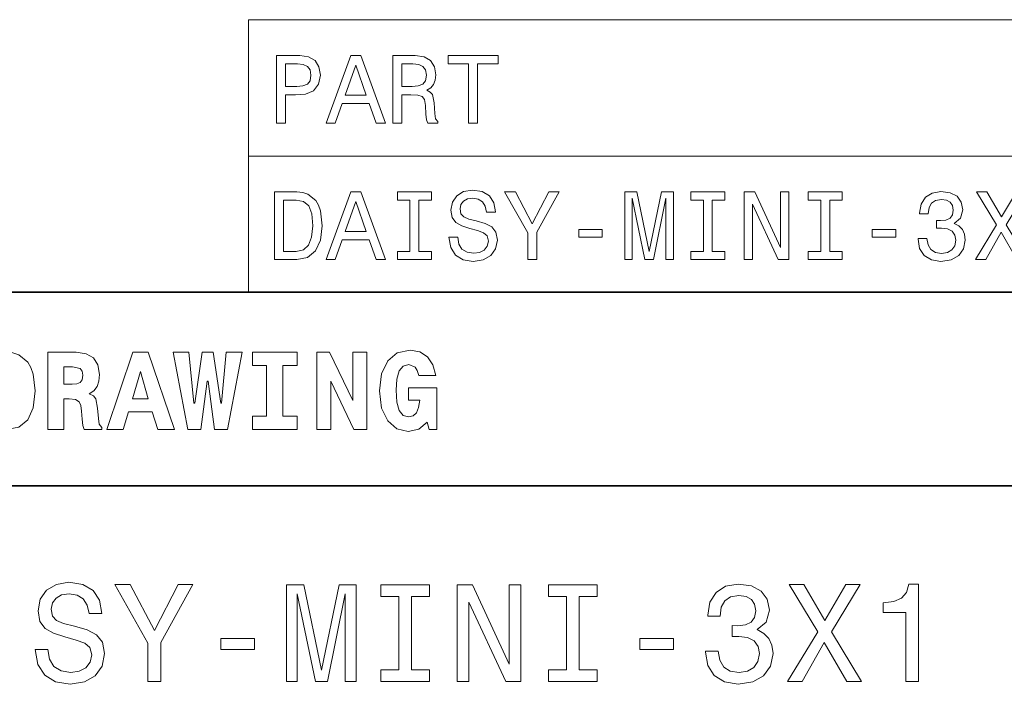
# Model space of a CAD drawing. Extents: x 0 to 420, y 0 to 297.
# Tile 14 of 30: x 263 to 314, y 50 to 84. Entities that reach past the tile are written whole.
import ezdxf

# ---------------------------------------------------------------- set-up
doc = ezdxf.new("R2010")
doc.units = 0

msp = doc.modelspace()

# ---------------------------------------------------------------- linework, layer by layer
at = {"color": 7, "lineweight": 13}
for p, q in [((274.414917, 84.093658), (410, 84.093658)), ((274.414917, 84.093658), (274.414917, 70)), ((274.414917, 77.046829), (410, 77.046829)), ((274.414917, 70), (410, 70))]:
    msp.add_line(p, q, dxfattribs=at)
at = {"color": 7, "lineweight": 35}
for p, q in [((220, 70), (410, 70)), ((220, 60), (350, 60))]:
    msp.add_line(p, q, dxfattribs=at)
at = {"color": 7, "lineweight": 13}
for points in [[(275.868805, 78.73703), (276.332794, 78.73703), (276.332794, 80.214699), (276.847198, 80.214699), (277.366638, 80.239914), (277.780182, 80.416428), (278.047485, 80.759361), (278.138245, 81.228386), (278.067657, 81.662102), (277.865936, 81.979828), (277.533081, 82.171471), (277.079193, 82.23703), (275.868805, 82.23703)], [(278.435822, 78.73703), (278.89978, 78.73703), (279.267944, 79.765846), (280.664917, 79.765846), (281.033081, 78.73703), (281.507141, 78.73703), (280.226166, 82.242073), (279.711761, 82.242073)], [(281.880341, 78.73703), (282.349365, 78.73703), (282.349365, 80.214699), (282.828461, 80.214699), (283.181488, 80.19957), (283.403381, 80.12896), (283.524414, 79.962532), (283.57486, 79.664986), (283.600067, 79.21109), (283.630341, 78.913544), (283.690857, 78.73703), (284.220398, 78.73703), (284.220398, 78.832848), (284.104401, 78.97406), (284.064056, 79.236313), (284.028748, 79.801147), (283.943024, 80.219742), (283.827026, 80.350861), (283.645477, 80.446686), (283.847198, 80.572762), (283.988403, 80.749275), (284.079193, 80.971176), (284.109436, 81.238472), (284.038849, 81.662102), (283.837097, 81.979828), (283.504242, 82.171471), (283.050354, 82.23703), (281.880341, 82.23703)], [(285.809021, 78.73703), (286.27298, 78.73703), (286.27298, 81.8134), (287.332062, 81.8134), (287.332062, 82.23703), (284.744873, 82.23703), (284.744873, 81.8134), (285.809021, 81.8134)], [(276.953094, 81.808357), (277.255707, 81.778099), (277.4776, 81.682274), (277.608734, 81.50576), (277.654114, 81.228386), (277.603668, 80.935875), (277.467499, 80.759361), (277.235535, 80.668587), (276.917786, 80.643372), (276.332794, 80.643372), (276.332794, 81.808357)], [(279.429321, 80.194519), (279.968964, 81.737747), (280.508575, 80.194519)], [(282.91925, 81.808357), (283.226868, 81.778099), (283.443726, 81.682274), (283.579895, 81.50576), (283.625305, 81.228386), (283.57486, 80.935875), (283.43869, 80.759361), (283.206696, 80.668587), (282.888977, 80.643372), (282.349365, 80.643372), (282.349365, 81.808357)], [(276.927887, 75.190201), (275.762909, 75.190201), (275.762909, 71.690201), (276.927887, 71.690201), (277.4776, 71.801155), (277.886108, 72.139046), (278.138245, 72.688759), (278.229034, 73.440201), (278.148346, 74.206772), (278.047485, 74.509369), (277.906281, 74.751442), (277.497772, 75.079247), (277.230469, 75.159943)], [(278.435822, 71.690201), (278.89978, 71.690201), (279.267944, 72.719017), (280.664917, 72.719017), (281.033081, 71.690201), (281.507141, 71.690201), (280.226166, 75.195244), (279.711761, 75.195244)], [(282.77298, 72.113831), (282.127441, 72.113831), (282.127441, 71.690201), (283.882507, 71.690201), (283.882507, 72.113831), (283.236969, 72.113831), (283.236969, 74.766571), (283.882507, 74.766571), (283.882507, 75.190201), (282.127441, 75.190201), (282.127441, 74.766571), (282.77298, 74.766571)], [(285.244171, 72.8451), (284.785248, 72.8451), (284.886108, 72.310516), (285.138245, 71.917145), (285.526581, 71.680115), (286.051086, 71.594383), (286.570526, 71.675072), (286.958862, 71.896973), (287.205994, 72.244957), (287.296753, 72.703888), (287.2211, 73.117432), (287.009308, 73.384727), (286.666351, 73.561241), (286.207428, 73.69236), (285.814056, 73.788185), (285.556854, 73.899132), (285.410583, 74.060516), (285.365204, 74.312683), (285.410583, 74.539627), (285.541718, 74.711098), (285.743439, 74.827087), (286.020813, 74.867432), (286.303253, 74.817001), (286.525146, 74.680832), (286.671387, 74.453888), (286.742004, 74.146255), (287.200928, 74.146255), (287.200928, 74.156342), (287.120239, 74.630402), (286.883209, 74.983429), (286.51001, 75.20533), (286.005707, 75.280975), (285.551819, 75.20533), (285.198792, 74.993515), (284.971832, 74.665703), (284.891144, 74.242073), (284.956696, 73.863831), (285.148346, 73.606628), (285.450928, 73.435158), (285.864471, 73.304031), (286.27298, 73.188042), (286.580627, 73.077087), (286.767212, 72.915703), (286.832794, 72.653458), (286.772278, 72.386169), (286.615936, 72.184441), (286.378906, 72.058357), (286.071259, 72.018013), (285.728333, 72.073486), (285.466064, 72.234871), (285.299652, 72.497116)], [(289.339264, 71.690201), (289.339264, 73.107346), (290.489136, 75.195244), (289.96463, 75.195244), (289.102234, 73.536026), (288.229767, 75.195244), (287.669952, 75.195244), (288.870239, 73.077087), (288.870239, 71.690201)], [(293.888245, 71.690201), (294.276581, 71.690201), (294.276581, 74.867432), (294.93222, 71.690201), (295.365936, 71.690201), (296.01651, 74.867432), (296.01651, 71.690201), (296.409882, 71.690201), (296.409882, 75.190201), (295.794617, 75.190201), (295.149078, 72.103745), (294.508575, 75.190201), (293.888245, 75.190201)], [(297.953094, 72.113831), (297.307556, 72.113831), (297.307556, 71.690201), (299.062622, 71.690201), (299.062622, 72.113831), (298.417084, 72.113831), (298.417084, 74.766571), (299.062622, 74.766571), (299.062622, 75.190201), (297.307556, 75.190201), (297.307556, 74.766571), (297.953094, 74.766571)], [(300.071259, 71.690201), (300.489838, 71.690201), (300.489838, 74.559799), (301.83136, 71.690201), (302.370972, 71.690201), (302.370972, 75.190201), (301.947327, 75.190201), (301.947327, 72.320602), (300.620972, 75.190201), (300.071259, 75.190201)], [(304.025146, 72.113831), (303.379608, 72.113831), (303.379608, 71.690201), (305.134644, 71.690201), (305.134644, 72.113831), (304.489136, 72.113831), (304.489136, 74.766571), (305.134644, 74.766571), (305.134644, 75.190201), (303.379608, 75.190201), (303.379608, 74.766571), (304.025146, 74.766571)], [(309.058289, 72.789627), (309.058289, 72.754318), (309.138977, 72.270172), (309.376007, 71.907059), (309.749207, 71.675072), (310.243439, 71.589333), (310.767944, 71.675072), (311.161316, 71.896973), (311.413483, 72.25), (311.504242, 72.703888), (311.463898, 73.001442), (311.352966, 73.243515), (311.171387, 73.430115), (310.929321, 73.566284), (311.257141, 73.838615), (311.373138, 74.272331), (311.297485, 74.665703), (311.080627, 74.963257), (310.7276, 75.149857), (310.243439, 75.215416), (309.789551, 75.134727), (309.441559, 74.912827), (309.21463, 74.559799), (309.138977, 74.090775), (309.138977, 74.055473), (309.58783, 74.055473), (309.628174, 74.378242), (309.759308, 74.610229), (309.9711, 74.751442), (310.268677, 74.801872), (310.530914, 74.761528), (310.722565, 74.655617), (310.838562, 74.484146), (310.883942, 74.252159), (310.838562, 74.005043), (310.717499, 73.838615), (310.505676, 73.737755), (310.218231, 73.707489), (310.021545, 73.712532), (310.021545, 73.314117), (310.268677, 73.324203), (310.586395, 73.278816), (310.823425, 73.157784), (310.96463, 72.961098), (311.015076, 72.703888), (310.959595, 72.411385), (310.813324, 72.194527), (310.581329, 72.058357), (310.273712, 72.01297), (309.955994, 72.0634), (309.723999, 72.214699), (309.577728, 72.456772), (309.522278, 72.789627)], [(312.028748, 71.690201), (312.558289, 71.690201), (313.360168, 73.107346), (314.177155, 71.690201), (314.711731, 71.690201), (313.617371, 73.490631), (314.656281, 75.195244), (314.146912, 75.195244), (313.375305, 73.899132), (312.618805, 75.195244), (312.089264, 75.195244), (313.123138, 73.485588)], [(276.892578, 74.771614), (277.275879, 74.695961), (277.538116, 74.463974), (277.694458, 74.05043), (277.744873, 73.440201), (277.689423, 72.850143), (277.533081, 72.4366), (277.265778, 72.189484), (276.892578, 72.108788), (276.231934, 72.108788), (276.231934, 74.771614)], [(279.429321, 73.14769), (279.968964, 74.690918), (280.508575, 73.14769)], [(291.502808, 72.8451), (292.723267, 72.8451), (292.723267, 73.243515), (291.502808, 73.243515)], [(306.682922, 72.8451), (307.903381, 72.8451), (307.903381, 73.243515), (306.682922, 73.243515)], [(261.89624, 66.907776), (260.56485, 66.907776), (260.56485, 62.90778), (261.89624, 62.90778), (262.541779, 63.028816), (263.002869, 63.409222), (263.285309, 64.0317), (263.38327, 64.907776), (263.285309, 65.766571), (263.164246, 66.112389), (263.002869, 66.394814), (262.536011, 66.775215), (262.236298, 66.873199)], [(264.034576, 66.907776), (264.034576, 62.90778), (264.876068, 62.90778), (264.876068, 64.492798), (265.15274, 64.492798), (265.463989, 64.452446), (265.654175, 64.337173), (265.746399, 64.141212), (265.786743, 63.858788), (265.815552, 63.449566), (265.850159, 63.121037), (265.919312, 62.90778), (266.835724, 62.90778), (266.835724, 63.017288), (266.703186, 63.184437), (266.657043, 63.478386), (266.616699, 64.014404), (266.524506, 64.48703), (266.397705, 64.642647), (266.17868, 64.752159), (266.420746, 64.913544), (266.587891, 65.132561), (266.680115, 65.409218), (266.714691, 65.755043), (266.634003, 66.244957), (266.403442, 66.60807), (266.023041, 66.827087), (265.498566, 66.907776)], [(268.443817, 66.907776), (267.089325, 62.90778), (267.936584, 62.90778), (268.207489, 63.824207), (269.440918, 63.824207), (269.723328, 62.90778), (270.587891, 62.90778), (269.239197, 66.907776)], [(272.662842, 62.90778), (273.337189, 62.90778), (274.092224, 66.913544), (273.273773, 66.913544), (273.031708, 64.268013), (272.991364, 64.268013), (272.593658, 66.913544), (272.023071, 66.913544), (271.642639, 64.268013), (271.59079, 64.268013), (271.342957, 66.913544), (270.524506, 66.913544), (271.279541, 62.90778), (271.959656, 62.90778), (272.288177, 65.414986), (272.340057, 65.414986)], [(275.360229, 66.216141), (275.360229, 63.599422), (274.628235, 63.599422), (274.628235, 62.90778), (276.933716, 62.90778), (276.933716, 63.599422), (276.201721, 63.599422), (276.201721, 66.216141), (276.933716, 66.216141), (276.933716, 66.907776), (274.628235, 66.907776), (274.628235, 66.216141)], [(277.953888, 66.907776), (277.953888, 62.90778), (278.674347, 62.90778), (278.674347, 65.403458), (279.878967, 62.90778), (280.541779, 62.90778), (280.541779, 66.907776), (279.82132, 66.907776), (279.82132, 64.400574), (278.61673, 66.907776)], [(284.109528, 65.703171), (283.959656, 66.256485), (283.677246, 66.671471), (283.279541, 66.925072), (282.778107, 67.017288), (282.121033, 66.873199), (281.625366, 66.452446), (281.30835, 65.789627), (281.198853, 64.907776), (281.30835, 64.020172), (281.625366, 63.357346), (282.092224, 62.9366), (282.680115, 62.798271), (283.227661, 62.919308), (283.671478, 63.288181), (283.763702, 62.90778), (284.161377, 62.90778), (284.161377, 65.06916), (282.697418, 65.06916), (282.697418, 64.42939), (283.279541, 64.42939), (283.221924, 64.048988), (283.106628, 63.778095), (282.933716, 63.61095), (282.703186, 63.559078), (282.414978, 63.639767), (282.213257, 63.893372), (282.097992, 64.325645), (282.063416, 64.94236), (282.10376, 65.51873), (282.224792, 65.933716), (282.426514, 66.181557), (282.714691, 66.268013), (283.043243, 66.123917), (283.15274, 65.951004), (283.227661, 65.703171)], [(264.876068, 66.146973), (265.319885, 66.146973), (265.711823, 66.060516), (265.809814, 65.927956), (265.844391, 65.720459), (265.809814, 65.484146), (265.706055, 65.340057), (265.533142, 65.270889), (265.291077, 65.253601), (264.876068, 65.253601)], [(268.835724, 65.91066), (269.233429, 64.498558), (268.426514, 64.498558)], [(264.041779, 51.530979), (263.386169, 51.530979), (263.530273, 50.767288), (263.890503, 50.20533), (264.445251, 49.866714), (265.194519, 49.744236), (265.936584, 49.859509), (266.491364, 50.17651), (266.844391, 50.67363), (266.97406, 51.32925), (266.865997, 51.920029), (266.563416, 52.301872), (266.073486, 52.554031), (265.417877, 52.741352), (264.855896, 52.878242), (264.488464, 53.036743), (264.279541, 53.267288), (264.214691, 53.627522), (264.279541, 53.951729), (264.466858, 54.196686), (264.755035, 54.362389), (265.151306, 54.420029), (265.554749, 54.34798), (265.871765, 54.153458), (266.080688, 53.82925), (266.181549, 53.389767), (266.837189, 53.389767), (266.837189, 53.404179), (266.721893, 54.081409), (266.383301, 54.585732), (265.850159, 54.902737), (265.129669, 55.010807), (264.481262, 54.902737), (263.976959, 54.600143), (263.65274, 54.131844), (263.537476, 53.526657), (263.631134, 52.986309), (263.904907, 52.618874), (264.337189, 52.373917), (264.927948, 52.1866), (265.511536, 52.020893), (265.951019, 51.862389), (266.21759, 51.631844), (266.311249, 51.257202), (266.224792, 50.875359), (266.001434, 50.587173), (265.662811, 50.407059), (265.223358, 50.349422), (264.733429, 50.428673), (264.358795, 50.659222), (264.121033, 51.033859)], [(269.891937, 49.881123), (269.891937, 51.905617), (271.534576, 54.888329), (270.785309, 54.888329), (269.553314, 52.518009), (268.306915, 54.888329), (267.507202, 54.888329), (269.221893, 51.862389), (269.221893, 49.881123)], [(276.390503, 49.881123), (276.945251, 49.881123), (276.945251, 54.420029), (277.881836, 49.881123), (278.501434, 49.881123), (279.430847, 54.420029), (279.430847, 49.881123), (279.992798, 49.881123), (279.992798, 54.881123), (279.113831, 54.881123), (278.19165, 50.471901), (277.276672, 54.881123), (276.390503, 54.881123)], [(282.197418, 50.486309), (281.275208, 50.486309), (281.275208, 49.881123), (283.78241, 49.881123), (283.78241, 50.486309), (282.860229, 50.486309), (282.860229, 54.275936), (283.78241, 54.275936), (283.78241, 54.881123), (281.275208, 54.881123), (281.275208, 54.275936), (282.197418, 54.275936)], [(285.223328, 49.881123), (285.82132, 49.881123), (285.82132, 53.980545), (287.737762, 49.881123), (288.508636, 49.881123), (288.508636, 54.881123), (287.903442, 54.881123), (287.903442, 50.7817), (286.008636, 54.881123), (285.223328, 54.881123)], [(290.871765, 50.486309), (289.949585, 50.486309), (289.949585, 49.881123), (292.456787, 49.881123), (292.456787, 50.486309), (291.534576, 50.486309), (291.534576, 54.275936), (292.456787, 54.275936), (292.456787, 54.881123), (289.949585, 54.881123), (289.949585, 54.275936), (290.871765, 54.275936)], [(298.061951, 51.451729), (298.061951, 51.401295), (298.177246, 50.709652), (298.515869, 50.190922), (299.049011, 49.859509), (299.755035, 49.73703), (300.504333, 49.859509), (301.066284, 50.17651), (301.426514, 50.680836), (301.556213, 51.32925), (301.498566, 51.754322), (301.340057, 52.100143), (301.080688, 52.366714), (300.734863, 52.561237), (301.203186, 52.950287), (301.368896, 53.569885), (301.260803, 54.131844), (300.951019, 54.556915), (300.446686, 54.823486), (299.755035, 54.917145), (299.106628, 54.801872), (298.609528, 54.484871), (298.285309, 53.980545), (298.177246, 53.310516), (298.177246, 53.260086), (298.818451, 53.260086), (298.876099, 53.72118), (299.063416, 54.052593), (299.365997, 54.254322), (299.791077, 54.326366), (300.16571, 54.26873), (300.439484, 54.117432), (300.605194, 53.872478), (300.670044, 53.541065), (300.605194, 53.188038), (300.432281, 52.950287), (300.1297, 52.806194), (299.719025, 52.762966), (299.438049, 52.770172), (299.438049, 52.201008), (299.791077, 52.215416), (300.244965, 52.150574), (300.583588, 51.977665), (300.785309, 51.696686), (300.857361, 51.32925), (300.778107, 50.911381), (300.569153, 50.601585), (300.237762, 50.407059), (299.798279, 50.342216), (299.344391, 50.414265), (299.01297, 50.630402), (298.804047, 50.976223), (298.724792, 51.451729)], [(302.305481, 49.881123), (303.061951, 49.881123), (304.207489, 51.905617), (305.374634, 49.881123), (306.138336, 49.881123), (304.574951, 52.453167), (306.059082, 54.888329), (305.331421, 54.888329), (304.229126, 53.036743), (303.148438, 54.888329), (302.391937, 54.888329), (303.868896, 52.445965)], [(308.422211, 49.881123), (309.07782, 49.881123), (309.07782, 54.917145), (308.587891, 54.917145), (308.458221, 54.477665), (308.198853, 54.182274), (307.802612, 54.009365), (307.255066, 53.951729), (307.255066, 53.440201), (308.422211, 53.440201)], [(272.982697, 51.530979), (274.726227, 51.530979), (274.726227, 52.100143), (272.982697, 52.100143)], [(294.668579, 51.530979), (296.412109, 51.530979), (296.412109, 52.100143), (294.668579, 52.100143)]]:
    msp.add_lwpolyline(points, close=True, dxfattribs=at)

doc.saveas('drawing.dxf')
